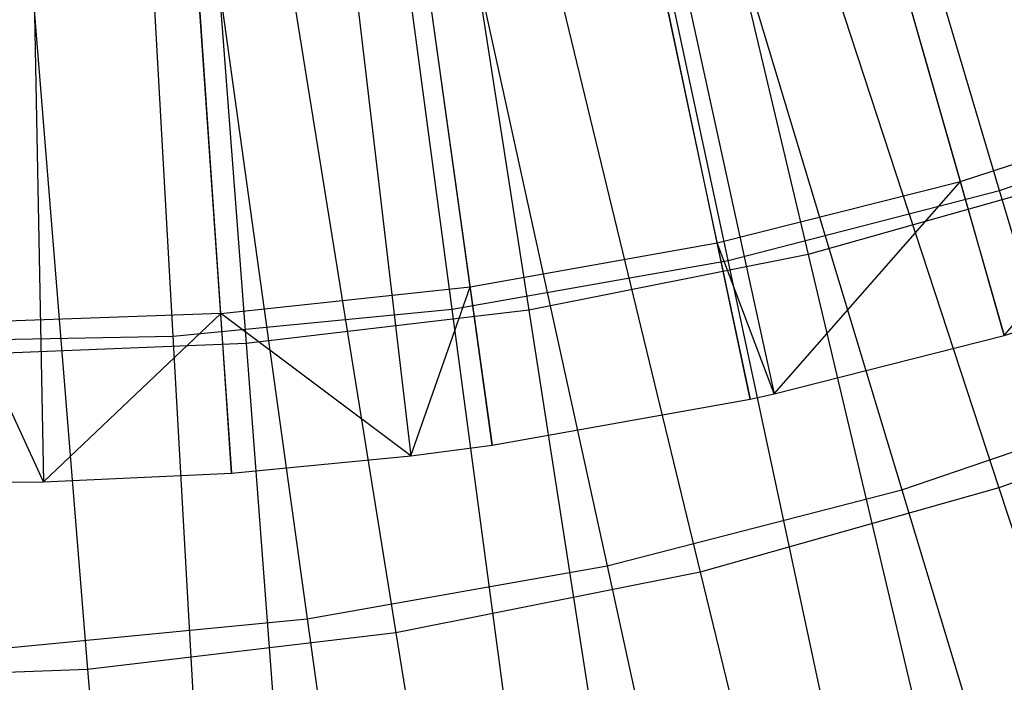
# Model space of a CAD drawing. Extents: x 0.05 to 6.09, y -3 to 3.03.
# Tile 49 of 124: x 3.11 to 3.34, y -0.92 to -0.76. Entities that reach past the tile are written whole.
import ezdxf

# ---------------------------------------------------------------- set-up
doc = ezdxf.new("R2010")
doc.units = 0
doc.header["$MEASUREMENT"] = 0
doc.layers.get('0').update_dxf_attribs({"color": 13, "linetype": 'CONTINUOUS'})

# ---------------------------------------------------------------- blocks, each defined once
blk = doc.blocks.new('PROFILE_SNOW_BALL_PLAFON_P')
at = {"color": 0}
for p, q in [((3.14603, -0.15979, 6.41806), (3.34036, -0.83878, 6.20008)), ((3.14603, -0.15979, 6.41806), (3.34036, -0.83878, 6.20008)), ((3.13505, -0.16259, 6.41814), (3.28606, -0.8526, 6.20048)), ((3.13505, -0.16259, 6.41814), (3.28606, -0.8526, 6.20048)), ((3.1339, -0.16284, 6.41815), (3.28039, -0.85384, 6.20052)), ((3.1339, -0.16284, 6.41815), (3.28039, -0.85384, 6.20052)), ((3.10018, -0.16678, 6.4184), (3.11365, -0.87331, 6.20176)), ((3.10018, -0.16678, 6.4184), (3.11365, -0.87331, 6.20176)), ((3.10916, -0.16636, 6.41834), (3.15804, -0.87125, 6.20143)), ((3.10916, -0.16636, 6.41834), (3.15804, -0.87125, 6.20143)), ((3.11772, -0.16554, 6.41827), (3.20036, -0.86719, 6.20112)), ((3.11772, -0.16554, 6.41827), (3.20036, -0.86719, 6.20112)), ((3.12159, -0.16503, 6.41824), (3.21952, -0.86468, 6.20097)), ((3.12159, -0.16503, 6.41824), (3.21952, -0.86468, 6.20097)), ((3.33002, -0.80251, 6.21762), (3.30804, -0.72545, 6.25249)), ((3.33002, -0.80251, 6.21762), (3.30804, -0.72545, 6.25249)), ((3.27261, -0.81693, 6.21804), (3.25606, -0.7385, 6.25288)), ((3.27261, -0.81693, 6.21804), (3.25606, -0.7385, 6.25288)), ((3.21433, -0.82731, 6.21847), (3.20329, -0.7479, 6.25327)), ((3.21433, -0.82731, 6.21847), (3.20329, -0.7479, 6.25327)), ((3.15547, -0.8336, 6.21891), (3.15, -0.75359, 6.25366)), ((3.15547, -0.8336, 6.21891), (3.15, -0.75359, 6.25366)), ((3.33002, -0.80251, 6.21762), (3.38629, -0.78413, 6.2172)), ((3.33002, -0.80251, 6.21762), (3.38629, -0.78413, 6.2172)), ((3.34036, -0.83878, 6.20008), (3.38629, -0.78413, 6.2172)), ((3.34036, -0.83878, 6.20008), (3.38629, -0.78413, 6.2172)), ((3.27261, -0.81693, 6.21804), (3.33002, -0.80251, 6.21762)), ((3.27261, -0.81693, 6.21804), (3.33002, -0.80251, 6.21762)), ((3.28606, -0.8526, 6.20048), (3.33002, -0.80251, 6.21762)), ((3.28606, -0.8526, 6.20048), (3.33002, -0.80251, 6.21762)), ((3.34036, -0.83878, 6.20008), (3.33002, -0.80251, 6.21762)), ((3.34036, -0.83878, 6.20008), (3.33002, -0.80251, 6.21762)), ((3.21433, -0.82731, 6.21847), (3.27261, -0.81693, 6.21804)), ((3.21433, -0.82731, 6.21847), (3.27261, -0.81693, 6.21804)), ((3.28039, -0.85384, 6.20052), (3.27261, -0.81693, 6.21804)), ((3.28039, -0.85384, 6.20052), (3.27261, -0.81693, 6.21804)), ((3.28606, -0.8526, 6.20048), (3.27261, -0.81693, 6.21804)), ((3.28606, -0.8526, 6.20048), (3.27261, -0.81693, 6.21804)), ((3.15547, -0.8336, 6.21891), (3.21433, -0.82731, 6.21847)), ((3.15547, -0.8336, 6.21891), (3.21433, -0.82731, 6.21847)), ((3.20036, -0.86719, 6.20112), (3.21433, -0.82731, 6.21847)), ((3.20036, -0.86719, 6.20112), (3.21433, -0.82731, 6.21847)), ((3.21952, -0.86468, 6.20097), (3.21433, -0.82731, 6.21847)), ((3.21952, -0.86468, 6.20097), (3.21433, -0.82731, 6.21847)), ((3.34036, -0.83878, 6.20008), (3.36991, -0.82969, 6.19986)), ((3.34036, -0.83878, 6.20008), (3.36991, -0.82969, 6.19986)), ((3.15547, -0.8336, 6.21891), (3.09632, -0.83576, 6.21935)), ((3.15547, -0.8336, 6.21891), (3.09632, -0.83576, 6.21935)), ((3.11365, -0.87331, 6.20176), (3.15547, -0.8336, 6.21891)), ((3.11365, -0.87331, 6.20176), (3.15547, -0.8336, 6.21891)), ((3.15804, -0.87125, 6.20143), (3.15547, -0.8336, 6.21891)), ((3.15804, -0.87125, 6.20143), (3.15547, -0.8336, 6.21891)), ((3.20036, -0.86719, 6.20112), (3.15547, -0.8336, 6.21891)), ((3.20036, -0.86719, 6.20112), (3.15547, -0.8336, 6.21891)), ((3.11365, -0.87331, 6.20176), (3.09632, -0.83576, 6.21935)), ((3.11365, -0.87331, 6.20176), (3.09632, -0.83576, 6.21935)), ((3.28606, -0.8526, 6.20048), (3.34036, -0.83878, 6.20008)), ((3.28606, -0.8526, 6.20048), (3.34036, -0.83878, 6.20008)), ((3.28039, -0.85384, 6.20052), (3.28606, -0.8526, 6.20048)), ((3.28039, -0.85384, 6.20052), (3.28606, -0.8526, 6.20048)), ((3.21952, -0.86468, 6.20097), (3.28039, -0.85384, 6.20052)), ((3.21952, -0.86468, 6.20097), (3.28039, -0.85384, 6.20052)), ((3.20036, -0.86719, 6.20112), (3.21952, -0.86468, 6.20097)), ((3.20036, -0.86719, 6.20112), (3.21952, -0.86468, 6.20097)), ((3.15804, -0.87125, 6.20143), (3.20036, -0.86719, 6.20112)), ((3.15804, -0.87125, 6.20143), (3.20036, -0.86719, 6.20112)), ((3.11365, -0.87331, 6.20176), (3.15804, -0.87125, 6.20143)), ((3.11365, -0.87331, 6.20176), (3.15804, -0.87125, 6.20143)), ((3.09625, -0.87351, 6.20189), (3.11365, -0.87331, 6.20176)), ((3.09625, -0.87351, 6.20189), (3.11365, -0.87331, 6.20176))]:
    blk.add_line(p, q, dxfattribs=at)
blk = doc.blocks.new('GRUPUJ_1')
at = {"color": 0}
for p, q in [((3.28474, 2.2, 6.13689), (3.21997, 2.418, 6.20283)), ((3.28474, 2.2, 6.13689), (3.21997, 2.418, 6.20283)), ((3.18665, 2.40743, 6.15705), (3.23957, 2.18487, 6.08831)), ((3.18665, 2.40743, 6.15705), (3.23957, 2.18487, 6.08831)), ((3.2207, 2.18351, 6.13737), (3.17302, 2.40591, 6.20318)), ((3.2207, 2.18351, 6.13737), (3.17302, 2.40591, 6.20318)), ((3.15558, 2.17203, 6.13785), (3.12527, 2.39749, 6.20353)), ((3.15558, 2.17203, 6.13785), (3.12527, 2.39749, 6.20353)), ((3.13838, 2.39783, 6.1574), (3.17367, 2.17177, 6.0888)), ((3.13838, 2.39783, 6.1574), (3.17367, 2.17177, 6.0888)), ((3.08976, 2.16562, 6.13834), (3.07702, 2.39279, 6.20389)), ((3.08976, 2.16562, 6.13834), (3.07702, 2.39279, 6.20389)), ((3.0895, 2.39205, 6.15777), (3.10695, 2.16387, 6.0893)), ((3.0895, 2.39205, 6.15777), (3.10695, 2.16387, 6.0893)), ((3.19638, 2.34578, 0.10757), (3.26169, 2.1294, 0.17815)), ((3.19638, 2.34578, 0.10757), (3.26169, 2.1294, 0.17815)), ((3.21388, 2.34573, 0.15366), (3.28458, 2.12983, 0.22747)), ((3.21388, 2.34573, 0.15366), (3.28458, 2.12983, 0.22747)), ((3.14377, 2.33223, 0.10796), (3.19212, 2.11148, 0.17867)), ((3.14377, 2.33223, 0.10796), (3.19212, 2.11148, 0.17867)), ((3.16055, 2.33069, 0.15406), (3.21409, 2.10995, 0.22799)), ((3.16055, 2.33069, 0.15406), (3.21409, 2.10995, 0.22799)), ((3.09027, 2.32279, 0.10836), (3.12136, 2.099, 0.17919)), ((3.09027, 2.32279, 0.10836), (3.12136, 2.099, 0.17919)), ((3.1062, 2.31987, 0.15446), (3.14227, 2.09566, 0.22853)), ((3.1062, 2.31987, 0.15446), (3.14227, 2.09566, 0.22853)), ((3.05118, 2.31336, 0.15487), (3.06954, 2.08705, 0.22907)), ((3.05118, 2.31336, 0.15487), (3.06954, 2.08705, 0.22907)), ((3.28474, 2.2, 6.13689), (3.34731, 2.22141, 6.13643)), ((3.28474, 2.2, 6.13689), (3.34731, 2.22141, 6.13643)), ((3.30423, 2.20311, 6.08784), (3.23957, 2.18487, 6.08831)), ((3.30423, 2.20311, 6.08784), (3.23957, 2.18487, 6.08831)), ((3.2207, 2.18351, 6.13737), (3.28474, 2.2, 6.13689)), ((3.2207, 2.18351, 6.13737), (3.28474, 2.2, 6.13689)), ((3.3478, 1.98734, 6.05405), (3.28474, 2.2, 6.13689)), ((3.3478, 1.98734, 6.05405), (3.28474, 2.2, 6.13689)), ((3.23957, 2.18487, 6.08831), (3.17367, 2.17177, 6.0888)), ((3.23957, 2.18487, 6.08831), (3.17367, 2.17177, 6.0888)), ((3.23957, 2.18487, 6.08831), (3.29098, 1.96807, 6.00223)), ((3.23957, 2.18487, 6.08831), (3.29098, 1.96807, 6.00223)), ((3.15558, 2.17203, 6.13785), (3.2207, 2.18351, 6.13737)), ((3.15558, 2.17203, 6.13785), (3.2207, 2.18351, 6.13737)), ((3.26709, 1.96655, 6.05465), (3.2207, 2.18351, 6.13737)), ((3.26709, 1.96655, 6.05465), (3.2207, 2.18351, 6.13737)), ((3.08976, 2.16562, 6.13834), (3.15558, 2.17203, 6.13785)), ((3.08976, 2.16562, 6.13834), (3.15558, 2.17203, 6.13785)), ((3.17367, 2.17177, 6.0888), (3.10695, 2.16387, 6.0893)), ((3.17367, 2.17177, 6.0888), (3.10695, 2.16387, 6.0893)), ((3.18501, 1.95207, 6.05526), (3.15558, 2.17203, 6.13785)), ((3.18501, 1.95207, 6.05526), (3.15558, 2.17203, 6.13785)), ((3.17367, 2.17177, 6.0888), (3.20792, 1.95155, 6.00285)), ((3.17367, 2.17177, 6.0888), (3.20792, 1.95155, 6.00285)), ((3.02365, 2.16434, 6.13883), (3.08976, 2.16562, 6.13834)), ((3.02365, 2.16434, 6.13883), (3.08976, 2.16562, 6.13834)), ((3.10206, 1.944, 6.05588), (3.08976, 2.16562, 6.13834)), ((3.10206, 1.944, 6.05588), (3.08976, 2.16562, 6.13834)), ((3.10695, 2.16387, 6.0893), (3.03982, 2.16123, 6.0898)), ((3.10695, 2.16387, 6.0893), (3.03982, 2.16123, 6.0898)), ((3.10695, 2.16387, 6.0893), (3.12381, 1.94159, 6.00347)), ((3.10695, 2.16387, 6.0893), (3.12381, 1.94159, 6.00347)), ((3.35329, 2.15518, 0.22696), (3.28458, 2.12983, 0.22747)), ((3.35329, 2.15518, 0.22696), (3.28458, 2.12983, 0.22747)), ((3.26169, 2.1294, 0.17815), (3.32966, 2.15266, 0.17765)), ((3.26169, 2.1294, 0.17815), (3.32966, 2.15266, 0.17765)), ((3.19212, 2.11148, 0.17867), (3.26169, 2.1294, 0.17815)), ((3.19212, 2.11148, 0.17867), (3.26169, 2.1294, 0.17815)), ((3.28458, 2.12983, 0.22747), (3.21409, 2.10995, 0.22799)), ((3.28458, 2.12983, 0.22747), (3.21409, 2.10995, 0.22799)), ((3.26169, 2.1294, 0.17815), (3.3254, 1.91875, 0.26551)), ((3.26169, 2.1294, 0.17815), (3.3254, 1.91875, 0.26551)), ((3.28458, 2.12983, 0.22747), (3.35344, 1.92, 0.3185)), ((3.28458, 2.12983, 0.22747), (3.35344, 1.92, 0.3185)), ((3.12136, 2.099, 0.17919), (3.19212, 2.11148, 0.17867)), ((3.12136, 2.099, 0.17919), (3.19212, 2.11148, 0.17867)), ((3.21409, 2.10995, 0.22799), (3.14227, 2.09566, 0.22853)), ((3.21409, 2.10995, 0.22799), (3.14227, 2.09566, 0.22853)), ((3.19212, 2.11148, 0.17867), (3.23932, 1.89657, 0.26615)), ((3.19212, 2.11148, 0.17867), (3.23932, 1.89657, 0.26615)), ((3.21409, 2.10995, 0.22799), (3.26628, 1.89541, 0.31914)), ((3.21409, 2.10995, 0.22799), (3.26628, 1.89541, 0.31914)), ((3.04986, 2.09205, 0.17972), (3.12136, 2.099, 0.17919)), ((3.04986, 2.09205, 0.17972), (3.12136, 2.099, 0.17919)), ((3.12136, 2.099, 0.17919), (3.15177, 1.88114, 0.2668)), ((3.12136, 2.099, 0.17919), (3.15177, 1.88114, 0.2668)), ((3.14227, 2.09566, 0.22853), (3.06954, 2.08705, 0.22907)), ((3.14227, 2.09566, 0.22853), (3.06954, 2.08705, 0.22907)), ((3.14227, 2.09566, 0.22853), (3.17746, 1.87775, 0.3198)), ((3.14227, 2.09566, 0.22853), (3.17746, 1.87775, 0.3198)), ((3.06954, 2.08705, 0.22907), (2.99636, 2.08418, 0.22961)), ((3.06954, 2.08705, 0.22907), (2.99636, 2.08418, 0.22961)), ((3.06954, 2.08705, 0.22907), (3.08753, 1.8671, 0.32047)), ((3.06954, 2.08705, 0.22907), (3.08753, 1.8671, 0.32047))]:
    blk.add_line(p, q, dxfattribs=at)
blk.add_blockref('PROFILE_SNOW_BALL_PLAFON_P', (-0.05452, 3.0046, -0.05645), dxfattribs=at)

msp = doc.modelspace()

# ---------------------------------------------------------------- block references
at = {"color": 0}
msp.add_blockref('GRUPUJ_1', (0.05452, -3.0046, 0.05645), dxfattribs=at)

doc.saveas('drawing.dxf')
